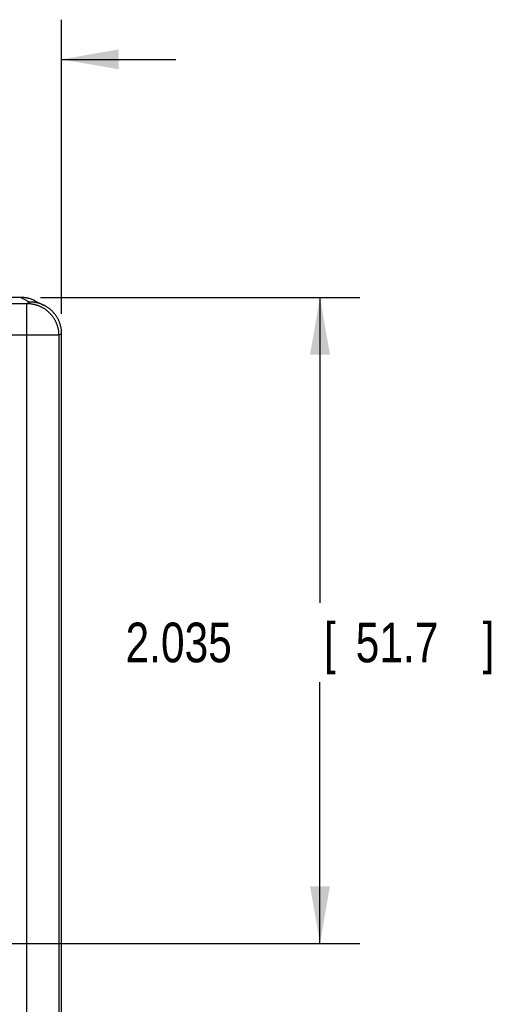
# Model space of a CAD drawing. Header units: inches. Extents: x 0 to 34, y 0 to 22.
# Tile 14 of 105: x 20.9 to 22.4, y 2.8 to 5.9. Entities that reach past the tile are written whole.
import ezdxf

# ---------------------------------------------------------------- set-up
doc = ezdxf.new("R2010")
doc.units = ezdxf.units.IN
doc.header["$LTSCALE"] = 1.87
doc.header["$MEASUREMENT"] = 0
doc.layers.get('0').update_dxf_attribs({"linetype": 'CONTINUOUS'})
doc.layers.add('DIMENSIONS', color=7, linetype='CONTINUOUS')
doc.styles.get("Standard").update_dxf_attribs({"font": 'txt', "width": 0.8})
doc.dimstyles.new('DIMSTYLE_1', dxfattribs={"dimtxt": 0.125, "dimasz": 0.18, "dimexe": 0.18, "dimexo": 0.0625, "dimgap": 0.09, "dimtad": 0, "dimtih": 1, "dimtoh": 1, "dimdec": 3, "dimzin": 4, "dimdsep": 46, "dimtxsty": 'STANDARD', "dimblk": '_FILLED', "dimblk1": '_FILLED', "dimblk2": '_FILLED', "dimcen": 0.09, "dimadec": 0, "dimazin": 0, "dimtp": 0.01, "dimtm": 0.01, "dimtfac": 1, "dimtdec": 3, "dimtofl": 0, "dimtmove": 0, "dimatfit": 3, "dimldrblk": '_FILLED', "dimfxl": 1, "dimtolj": 1, "dimtzin": 4, "dimarcsym": 0})

# ---------------------------------------------------------------- blocks, each defined once
blk = doc.blocks.new('_FILLED')
at = {"color": 0, "linetype": 'BYBLOCK'}
blk.add_solid([(0, 0), (-1, 0.174), (-1, -0.174)], dxfattribs=at)
blk = doc.blocks.new('*D6')
at = {"layer": 'DIMENSIONS', "color": 2, "linetype": 'CONTINUOUS'}
for p, q in [((20.2842, 3.2251), (20.2842, 5.9477)), ((21.0332, 5.0207), (21.0332, 5.9477)), ((20.2842, 5.8227), (19.8687, 5.8227)), ((21.0332, 5.8227), (21.3932, 5.8227))]:
    blk.add_line(p, q, dxfattribs=at)
at = {"layer": 'DIMENSIONS', "color": 2, "linetype": 'CONTINUOUS', "xscale": 0.18, "yscale": 0.18, "zscale": 0.18}
blk.add_blockref('_FILLED', (20.2842, 5.8227), dxfattribs=at)
at = {"layer": 'DIMENSIONS', "color": 2, "linetype": 'CONTINUOUS', "xscale": 0.18, "yscale": 0.18, "zscale": 0.18, "rotation": 180}
blk.add_blockref('_FILLED', (21.0332, 5.8227), dxfattribs=at)
at = {"layer": 'DIMENSIONS', "color": 2, "linetype": 'CONTINUOUS', "width": 0.8}
for s, p in [('[', (19.1062, 5.7602)), (']', (19.7062, 5.7602)), ('.749', (18.5812, 5.7602)), ('19.02', (19.2062, 5.7602))]:
    blk.add_text(s, height=0.125, dxfattribs=at).set_placement(p)
blk = doc.blocks.new('*D20')
at = {"layer": 'DIMENSIONS', "color": 2, "linetype": 'CONTINUOUS'}
for p, q in [((20.9667, 5.0727), (21.9722, 5.0727)), ((21.8472, 5.0727), (21.8472, 4.1105)), ((21.8472, 3.0375), (21.8472, 3.8605)), ((20.4718, 3.0375), (21.9722, 3.0375))]:
    blk.add_line(p, q, dxfattribs=at)
at = {"layer": 'DIMENSIONS', "color": 2, "linetype": 'CONTINUOUS', "xscale": 0.18, "yscale": 0.18, "zscale": 0.18}
for p, rotation in [((21.8472, 5.0727), 90), ((21.8472, 3.0375), 270)]:
    blk.add_blockref('_FILLED', p, dxfattribs=dict(at, rotation=rotation))
at = {"layer": 'DIMENSIONS', "color": 2, "linetype": 'CONTINUOUS', "width": 0.8}
for s, p in [('2.035', (21.2347, 3.923)), ('[', (21.8597, 3.923)), ('51.7', (21.9597, 3.923)), (']', (22.3597, 3.923))]:
    blk.add_text(s, height=0.125, dxfattribs=at).set_placement(p)

msp = doc.modelspace()

# ---------------------------------------------------------------- linework, layer by layer
at = {"color": 7, "linetype": 'CONTINUOUS'}
for p, q in [((20.9042, 5.0727), (20.6207, 5.0727)), ((20.9042, 5.0727), (20.9332, 5.0582)), ((20.9332, 5.0582), (20.924, 5.0536)), ((20.949, 5.0622), (20.9779, 5.0477)), ((20.629, 5.0536), (20.924, 5.0536)), ((20.924, 1.6233), (20.924, 5.0536)), ((21.024, 4.9536), (20.6165, 4.9536)), ((21.0332, 4.9582), (21.024, 4.9536)), ((21.024, 4.9536), (21.024, 1.7233)), ((21.0332, 1.7187), (21.0332, 4.9582))]:
    msp.add_line(p, q, dxfattribs=at)
msp.add_lwpolyline([(20.949, 5.0622), (20.9475, 5.0628), (20.9441, 5.0644), (20.9407, 5.0658), (20.9371, 5.0671), (20.9336, 5.0683), (20.93, 5.0693), (20.9263, 5.0702), (20.9227, 5.071), (20.919, 5.0716), (20.9152, 5.0721), (20.9115, 5.0724), (20.9078, 5.0727), (20.9042, 5.0727)], dxfattribs=at)
for points in [[(20.9079, 5.0726), (20.9067, 5.0727), (20.9054, 5.0727), (20.9042, 5.0727)], [(21.0332, 4.9582), (21.0332, 4.9582), (21.0332, 4.9582), (21.0332, 4.9582)]]:
    msp.add_open_spline(points, degree=3, dxfattribs=at)
for points, knots in [([(20.9476, 5.0628), (20.9465, 5.0634), (20.9442, 5.0644), (20.9408, 5.0658), (20.9373, 5.0671), (20.9337, 5.0683), (20.9301, 5.0693), (20.9265, 5.0702), (20.9228, 5.071), (20.9191, 5.0716), (20.9154, 5.0721), (20.9117, 5.0725), (20.9092, 5.0726), (20.9079, 5.0726), (20.9079, 5.0726)], [0, 0, 0, 0, 0.089767, 0.180558, 0.271355, 0.362144, 0.452926, 0.543703, 0.634476, 0.725246, 0.816018, 0.906798, 0.997585, 1, 1, 1, 1]), ([(20.9779, 5.0477), (20.9778, 5.0477), (20.9766, 5.0484), (20.9741, 5.0495), (20.9706, 5.051), (20.967, 5.0524), (20.9634, 5.0536), (20.9597, 5.0547), (20.956, 5.0556), (20.9522, 5.0564), (20.9485, 5.0571), (20.9447, 5.0576), (20.9409, 5.058), (20.937, 5.0582), (20.9345, 5.0582), (20.9332, 5.0582)], [0, 0, 0, 0, 0.008588, 0.091201, 0.173815, 0.25643, 0.339048, 0.421665, 0.504283, 0.586902, 0.669521, 0.75214, 0.83476, 0.91738, 1, 1, 1, 1]), ([(20.949, 5.0622), (20.9485, 5.0624), (20.9481, 5.0626), (20.9476, 5.0628), (20.9476, 5.0628)], [0, 0, 0, 0, 0.972822, 1, 1, 1, 1]), ([(20.924, 5.0536), (20.9252, 5.0536), (20.9277, 5.0536), (20.9314, 5.0534), (20.9352, 5.053), (20.9389, 5.0525), (20.9426, 5.0519), (20.9462, 5.0511), (20.9498, 5.0502), (20.9534, 5.0492), (20.957, 5.048), (20.9605, 5.0467), (20.964, 5.0453), (20.9674, 5.0437), (20.9707, 5.042), (20.974, 5.0402), (20.9772, 5.0383), (20.9803, 5.0363), (20.9833, 5.0341), (20.9863, 5.0318), (20.9892, 5.0294), (20.992, 5.0269), (20.9947, 5.0243), (20.9973, 5.0216), (20.9998, 5.0189), (21.0022, 5.016), (21.0044, 5.013), (21.0066, 5.01), (21.0086, 5.0068), (21.0106, 5.0036), (21.0124, 5.0003), (21.0141, 4.997), (21.0156, 4.9936), (21.0171, 4.9902), (21.0184, 4.9866), (21.0195, 4.9831), (21.0206, 4.9795), (21.0215, 4.9759), (21.0222, 4.9722), (21.0229, 4.9685), (21.0233, 4.9648), (21.0237, 4.9611), (21.0239, 4.9574), (21.024, 4.9549), (21.024, 4.9536)], [0, 0, 0, 0, 0.023807, 0.047614, 0.071422, 0.095229, 0.119037, 0.142845, 0.166653, 0.190461, 0.214269, 0.238078, 0.261886, 0.285695, 0.309504, 0.333314, 0.357123, 0.380932, 0.404742, 0.428552, 0.452362, 0.476172, 0.499982, 0.523792, 0.547602, 0.571413, 0.595223, 0.619034, 0.642844, 0.666655, 0.690466, 0.714276, 0.738087, 0.761897, 0.785708, 0.809519, 0.833329, 0.857139, 0.88095, 0.90476, 0.92857, 0.95238, 0.97619, 1, 1, 1, 1]), ([(21.0332, 4.9582), (21.0332, 4.9595), (21.0332, 4.9621), (21.0329, 4.9659), (21.0326, 4.9697), (21.0321, 4.9735), (21.0314, 4.9773), (21.0306, 4.981), (21.0297, 4.9847), (21.0286, 4.9884), (21.0274, 4.992), (21.026, 4.9956), (21.0245, 4.9991), (21.0229, 5.0026), (21.0211, 5.006), (21.0192, 5.0093), (21.0172, 5.0126), (21.015, 5.0158), (21.0128, 5.0189), (21.0104, 5.0219), (21.0079, 5.0248), (21.0053, 5.0276), (21.0026, 5.0303), (20.9998, 5.0329), (20.9969, 5.0354), (20.9938, 5.0378), (20.9908, 5.04), (20.9876, 5.0422), (20.9843, 5.0442), (20.9811, 5.046), (20.979, 5.0472), (20.9779, 5.0477)], [0, 0, 0, 0, 0.034384, 0.068948, 0.103544, 0.138163, 0.172778, 0.207388, 0.242008, 0.276617, 0.311235, 0.345853, 0.380463, 0.415085, 0.449696, 0.484315, 0.518936, 0.553547, 0.588171, 0.622787, 0.657405, 0.69203, 0.726643, 0.761268, 0.795889, 0.830509, 0.865137, 0.89975, 0.934367, 0.968986, 1, 1, 1, 1])]:
    msp.add_open_spline(points, degree=3, knots=knots, dxfattribs=at)

# ---------------------------------------------------------------- dimensions: what is measured, and where the dimension line sits
at = {"layer": 'DIMENSIONS', "color": 2, "linetype": 'CONTINUOUS'}
dim = msp.add_linear_dim(base=(21.0332, 5.8227), p1=(20.2842, 3.2251), p2=(21.0332, 5.0207), dimstyle='DIMSTYLE_1', dxfattribs=at)
dim.commit()
dim.dimension.update_dxf_attribs({"geometry": '*D6', "text_midpoint": (19.1937, 5.8227), "dimtype": 160})
dim = msp.add_linear_dim(base=(21.8472, 5.0727), p1=(20.4718, 3.0375), p2=(20.9667, 5.0727), angle=90, dimstyle='DIMSTYLE_1', dxfattribs=at)
dim.commit()
dim.dimension.update_dxf_attribs({"geometry": '*D20', "text_midpoint": (21.8472, 3.9855), "dimtype": 160})

doc.saveas('drawing.dxf')
